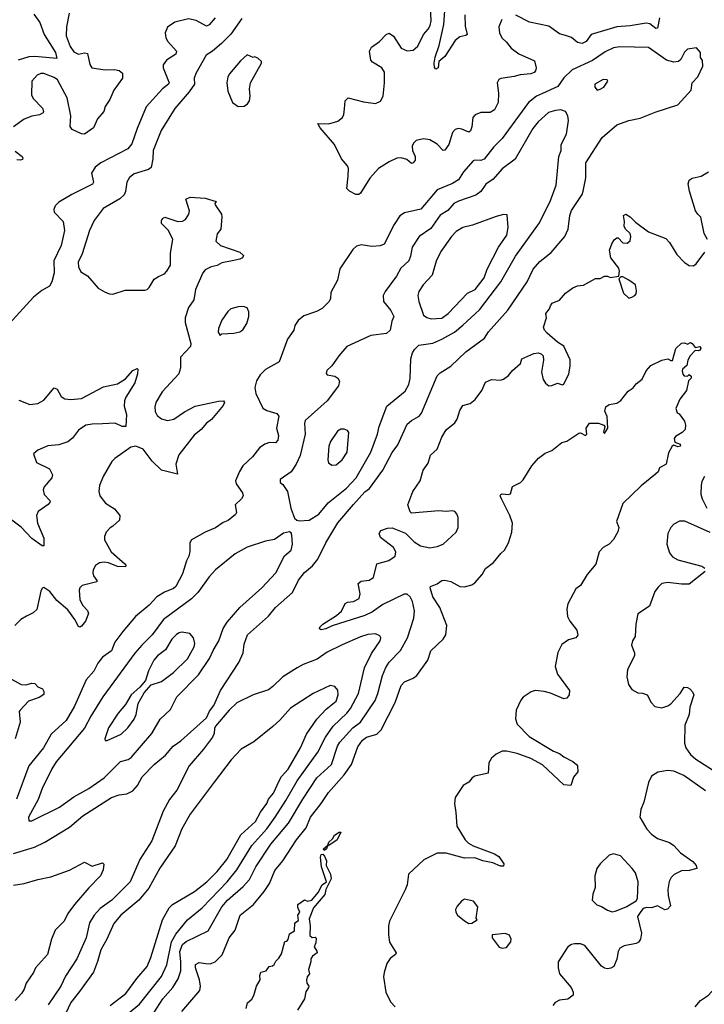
# Model space of a CAD drawing. Extents: x 1468344 to 1613994, y 525695 to 643861.
# Tile 249 of 256: x 1570265 to 1574806, y 573764 to 580293. Entities that reach past the tile are written whole.
import ezdxf

# ---------------------------------------------------------------- set-up
doc = ezdxf.new("R2010")
doc.units = 0

msp = doc.modelspace()

# ---------------------------------------------------------------- linework, layer by layer
at = {"layer": '0CON10XD'}
for points in [[(1573463.8, 580295), (1573444.2, 580245), (1573448, 580205), (1573462.3, 580172.3), (1573495, 580143.8), (1573526, 580105), (1573575, 580065.8), (1573680, 580020), (1573691.9, 579975), (1573685.6, 579955), (1573676.8, 579943.2), (1573656.7, 579933.3), (1573585, 579928), (1573545, 579915.4), (1573455.7, 579904.3), (1573442.7, 579897.3), (1573431.2, 579875), (1573440.6, 579805), (1573438.2, 579745), (1573415.2, 579694.8), (1573385, 579677.5), (1573325, 579677.8), (1573287, 579663), (1573272, 579645), (1573265, 579582.5), (1573255, 579556.7), (1573245, 579548), (1573198.1, 579568.1), (1573175, 579571.5), (1573154, 579565), (1573135.7, 579545), (1573111.4, 579465), (1573085, 579428.8), (1573075, 579426), (1573035, 579467.5), (1572986.4, 579496.4), (1572942.9, 579502.9), (1572895, 579491.9), (1572876.7, 579475), (1572868.8, 579455), (1572870.4, 579425), (1572888.5, 579385), (1572887.4, 579362.6), (1572875, 579343.8), (1572865, 579340), (1572833.3, 579365), (1572795, 579377.5), (1572767.5, 579375), (1572715, 579350.6), (1572645, 579306.9), (1572587.6, 579242.4), (1572525, 579143.8), (1572515, 579134), (1572495, 579134), (1572452.5, 579155), (1572434.3, 579174.3), (1572444.5, 579255), (1572445.4, 579305.4), (1572440, 579325), (1572399.5, 579369.5), (1572354, 579465), (1572259.2, 579575), (1572242.5, 579605), (1572315, 579603.1), (1572375, 579620.8), (1572406.2, 579645), (1572416, 579665), (1572418.8, 579701.2), (1572424, 579755), (1572445, 579774), (1572545, 579748), (1572625, 579736.7), (1572657.7, 579752.3), (1572676.2, 579785), (1572685.8, 579875), (1572684.4, 579945), (1572667.1, 579975), (1572605, 580011.4), (1572594.3, 580025), (1572585.6, 580085), (1572598.5, 580111.5), (1572652, 580148), (1572695, 580194.2), (1572715, 580202.9), (1572745, 580184.2), (1572795, 580103.5), (1572835, 580087.8), (1572875, 580091.4), (1572905, 580118), (1572943.1, 580195), (1572975, 580230.9), (1572986.9, 580255), (1572993.5, 580285), (1572987.5, 580425)], [(1573218.2, 580325), (1573219.8, 580249.8), (1573233.8, 580195), (1573225, 580188), (1573185, 580179.5), (1573154.5, 580155), (1573085, 580049.4), (1573045.8, 580015), (1573042, 579975), (1573025, 579966.2), (1573015.8, 579975.8), (1573013.8, 580005), (1573020.8, 580045), (1573048.7, 580121.3), (1573079.5, 580260.5), (1573085, 580352.5)], [(1571560.9, 580305), (1571521.3, 580258.7), (1571505, 580250.5), (1571435, 580288.5), (1571385, 580298.8), (1571295, 580277.5), (1571245, 580243.8), (1571230, 580205), (1571233.9, 580173.9), (1571248.8, 580148.8), (1571305.7, 580085), (1571300.8, 580065), (1571240, 580025), (1571217, 579993), (1571217.1, 579975), (1571256.7, 579875), (1571252.5, 579865), (1571211.9, 579835), (1571104, 579716), (1571045, 579571.2), (1571009.2, 579470.8), (1570982.9, 579437.1), (1570804, 579345), (1570765.4, 579314.6), (1570741.1, 579275), (1570754.2, 579215.8), (1570747.5, 579202.5), (1570611.2, 579135), (1570525, 579082.5), (1570501.3, 579058.7), (1570492.5, 579035), (1570495, 579017.5), (1570553.1, 578955), (1570561.8, 578895), (1570540, 578795), (1570491.5, 578695), (1570494.2, 578615), (1570477.5, 578555), (1570462.5, 578525), (1570412.9, 578497.1), (1570356, 578454), (1570195, 578275.5)], [(1570592.8, 580337.2), (1570575.4, 580245), (1570573.7, 580186.3), (1570599.2, 580115), (1570625, 580080.5), (1570655, 580063.8), (1570695, 580073.6), (1570715, 580070), (1570731.5, 579995), (1570744.7, 579974.7), (1570831.2, 579961.2), (1570895, 579962.5), (1570925.8, 579955.8), (1570947.7, 579937.7), (1570948, 579905), (1570888.9, 579825), (1570864.2, 579765), (1570833.2, 579716.8), (1570824.2, 579685), (1570782, 579635), (1570753.8, 579575), (1570695, 579534.2), (1570675, 579535.8), (1570614, 579564), (1570600, 579585), (1570605.6, 579655), (1570580, 579775), (1570516.9, 579895), (1570495, 579910.4), (1570425, 579936.4), (1570405, 579936.4), (1570380.8, 579925), (1570345.5, 579884.5), (1570343.3, 579795), (1570355, 579771.4), (1570416, 579706), (1570423.1, 579685), (1570420, 579675), (1570396.9, 579663.1), (1570345, 579654.5), (1570295, 579632.7), (1570225, 579581.9)], [(1571739.7, 580300.3), (1571665, 580196.5), (1571604.3, 580135.7), (1571545, 580084.5), (1571501.7, 580058.3), (1571432.7, 579937.3), (1571422.9, 579905), (1571424.2, 579865), (1571388.5, 579815), (1571294.8, 579705.2), (1571202.6, 579557.4), (1571150.3, 579425), (1571149.2, 579370.8), (1571137.7, 579312.3), (1571120.5, 579299.5), (1571025, 579270.4), (1570993.6, 579246.4), (1570975.4, 579215), (1570967.1, 579152.9), (1570958.3, 579131.7), (1570930, 579105), (1570819.2, 579040.8), (1570759.1, 578960.9), (1570728.5, 578895), (1570679.8, 578740.2), (1570653.1, 578685), (1570654.4, 578654.4), (1570671.7, 578621.7), (1570715.7, 578595.7), (1570785, 578513.8), (1570833, 578487), (1570860, 578475), (1570883.6, 578473.6), (1570965, 578499.2), (1571095, 578500), (1571110, 578505), (1571123.6, 578516.4), (1571158.3, 578571.7), (1571185, 578591.2), (1571225, 578608.8), (1571242, 578625), (1571265.8, 578665.8), (1571265.8, 578745), (1571280.8, 578835), (1571252.5, 578895), (1571205, 578942.5), (1571205, 578960), (1571212.5, 578975), (1571227, 578983), (1571315, 578954.4), (1571345, 578958.1), (1571365, 578969.2), (1571386.3, 579003.7), (1571391.4, 579025), (1571367, 579103), (1571395, 579116.2), (1571495, 579108.6), (1571567.5, 579087.5), (1571560, 579075), (1571562.5, 579065), (1571603.6, 579003.6), (1571606.7, 578985), (1571600, 578905), (1571575, 578872.5), (1571566, 578825), (1571596.2, 578795), (1571725, 578752), (1571749.3, 578729.3), (1571742.5, 578715), (1571725, 578706.2), (1571675, 578693.1), (1571605, 578680.8), (1571575, 578664.2), (1571535, 578654.2), (1571495, 578634), (1571479.2, 578615), (1571431.9, 578505), (1571420, 578435), (1571384.4, 578385), (1571362.2, 578315), (1571361.9, 578285), (1571400.4, 578145), (1571398.5, 578125), (1571332.5, 578055), (1571331.8, 577985), (1571320, 577945), (1571210, 577825), (1571167.5, 577755), (1571160.8, 577725), (1571164.3, 577694.3), (1571177.9, 577667.9), (1571206.6, 577646.6), (1571245, 577634.4), (1571288, 577645), (1571357.8, 577692.2), (1571429.8, 577730.2), (1571585, 577763.1), (1571617.5, 577765), (1571623.8, 577755), (1571614.3, 577735), (1571538.3, 577641.7), (1571505, 577617.5), (1571468.5, 577575), (1571422.5, 577537.5), (1571321.7, 577408.3), (1571301.8, 577345), (1571311.7, 577278.3), (1571205, 577305.5), (1571144.5, 577365), (1571085, 577444.4), (1571035.7, 577464.3), (1571002.6, 577457.4), (1570896.6, 577383.4), (1570876.6, 577363.4), (1570818.6, 577265), (1570795.7, 577205), (1570791.2, 577165), (1570797.5, 577135), (1570835, 577088), (1570895, 577049.2), (1570929.2, 577005), (1570928, 576975), (1570883.8, 576935), (1570865, 576923.8), (1570838.8, 576895), (1570827.5, 576865), (1570828.6, 576845), (1570872.2, 576765), (1570962, 576685), (1570968.8, 576675), (1570966.7, 576665), (1570915, 576666.7), (1570855, 576692.3), (1570826.6, 576696.6), (1570795, 576691.8), (1570767.1, 576672.9), (1570751.9, 576645), (1570750, 576625), (1570754.2, 576605), (1570776, 576575), (1570776.2, 576565), (1570678.8, 576541.2), (1570664.3, 576525.7), (1570659.7, 576510.3), (1570664.6, 576445), (1570685, 576407.5), (1570715.4, 576375.4), (1570721.4, 576355), (1570700.8, 576305), (1570675, 576271.2), (1570665, 576263.8), (1570655, 576270), (1570631.9, 576315), (1570585, 576380.6), (1570512.4, 576442.4), (1570465, 576502), (1570425, 576527.5), (1570415, 576522.5), (1570406.1, 576503.9), (1570378.7, 576381.3), (1570355, 576359.2), (1570311.3, 576338.7), (1570273.6, 576316.4), (1570232.5, 576275)], [(1570359.4, 580329.4), (1570400, 580275), (1570428.7, 580195), (1570503.9, 580075), (1570511.2, 580035), (1570365, 580050), (1570325, 580047.9), (1570255, 580023.8)], [(1574508.6, 580305), (1574495, 580238), (1574485, 580235.7), (1574445.9, 580265.9), (1574421.2, 580271.2), (1574315, 580251.6), (1574225, 580246.1), (1574055, 580196.1), (1574021.7, 580148.3), (1573995, 580135.4), (1573965, 580141.8), (1573924.5, 580174.5), (1573885, 580188.1), (1573845, 580199.4), (1573775, 580250.5), (1573647.6, 580277.6), (1573556.4, 580323.6)], [(1570225, 574764.6), (1570363.5, 574806.5), (1570431.5, 574838.5), (1570595, 574938.2), (1570685, 575013.5), (1570875, 575134.4), (1570925, 575152.9), (1570975, 575160), (1571015, 575178.6), (1571047.1, 575215), (1571078.1, 575271.9), (1571157.5, 575355), (1571233, 575417), (1571284, 575475), (1571335, 575510.8), (1571505, 575662.5), (1571525, 575706.7), (1571552, 575745), (1571598, 575845), (1571718.8, 576031.2), (1571746.7, 576095), (1571755, 576152.5), (1571775.8, 576215), (1571915, 576338.1), (1571963.1, 576395), (1572075, 576494.3), (1572115, 576576.9), (1572155, 576626.9), (1572207.6, 576672.4), (1572243.1, 576715), (1572295, 576823.8), (1572375, 576956.9), (1572478.3, 577078.3), (1572555, 577161.5), (1572585, 577183.3), (1572675, 577305.6), (1572736.4, 577423.6), (1572772.9, 577475), (1572835, 577610), (1572864, 577636), (1572914.3, 577665), (1572929.5, 577685), (1573035, 577932.5), (1573055, 577951.9), (1573125, 577995.6), (1573225, 578090), (1573348, 578182), (1573375, 578224.3), (1573502.5, 578367.5), (1573632.1, 578555), (1573671.1, 578638.9), (1573715, 578689.1), (1573791.4, 578748.6), (1573880.6, 578855), (1573902.2, 578905), (1573914.5, 578995), (1573925, 579028.8), (1573995.6, 579135), (1574003.1, 579155), (1574021.5, 579245), (1574019.4, 579345), (1574128.3, 579511.7), (1574225, 579595.8), (1574305, 579625.8), (1574380.5, 579639.5), (1574479.3, 579679.3), (1574630.7, 579729.3), (1574720, 579825), (1574726.1, 579873.9), (1574763.3, 579915), (1574795.7, 579985), (1574793.3, 580023.3), (1574782, 580042), (1574780, 580075), (1574755, 580106.7), (1574695, 580098.8), (1574675, 580078.8), (1574651.2, 580028.8), (1574635, 580016.2), (1574605, 580012), (1574555.8, 580025.8), (1574435, 580108.5), (1574245, 580113.9), (1574205, 580106.9), (1574149.4, 580080.6), (1574065, 580022.3), (1573929.2, 579960.8), (1573875, 579907.5), (1573835, 579850), (1573733.6, 579803.6), (1573693, 579787), (1573640.9, 579745), (1573465.5, 579505), (1573409.2, 579450.8), (1573345, 579368.9), (1573325, 579358.9), (1573285, 579361.5), (1573273.4, 579356.6), (1573207.9, 579285), (1573175, 579230.9), (1573135, 579207.1), (1573035, 579165.5), (1572925, 579037.3), (1572817.6, 579012.4), (1572786.8, 578993.2), (1572749.4, 578935), (1572682, 578805), (1572656.4, 578793.6), (1572600.7, 578789.3), (1572529.5, 578799.5), (1572499.2, 578790.8), (1572475, 578768.8), (1572389.7, 578640.3), (1572372.9, 578565), (1572328, 578485), (1572325.8, 578444.2), (1572318.8, 578425), (1572271.2, 578378.8), (1572235, 578359.2), (1572150.5, 578329.5), (1572112.3, 578297.7), (1572090, 578265), (1572083.8, 578235), (1572041.2, 578175), (1571986.2, 578025), (1571895, 577972.9), (1571860.8, 577939.2), (1571835, 577898), (1571825.5, 577855), (1571830.6, 577815), (1571877.7, 577717.7), (1571905, 577700.8), (1571971.4, 577681.4), (1571983.8, 577665), (1571968.9, 577585), (1571981.9, 577535), (1571978.1, 577505), (1571962.7, 577487.3), (1571921.5, 577488.5), (1571890.7, 577479.3), (1571856.2, 577455), (1571810, 577395), (1571746, 577335), (1571723.2, 577296.8), (1571697.5, 577235), (1571700.8, 577215), (1571743.3, 577155), (1571746.9, 577135), (1571736, 577115), (1571694.5, 577075.5), (1571702.9, 577025), (1571697.4, 577012.6), (1571647.3, 576972.7), (1571615, 576958.6), (1571565, 576922.5), (1571495, 576894.2), (1571405.8, 576844.2), (1571394, 576825), (1571394.1, 576765.9), (1571387.5, 576735), (1571372, 576705), (1571345, 576618.8), (1571300, 576535), (1571285, 576521.5), (1571225, 576496.7), (1571174.7, 576465.3), (1571125, 576411.1), (1571033.1, 576335), (1570950.5, 576235), (1570897.3, 576165), (1570875, 576108.6), (1570813.7, 576066.4), (1570783.5, 576025), (1570757.4, 575972.6), (1570707.1, 575915), (1570629.5, 575740.5), (1570574.1, 575645.9), (1570474.4, 575555), (1570423.6, 575465), (1570326.9, 575345), (1570243.9, 575125)], [(1571715, 579716.7), (1571755, 579720), (1571775.7, 579734.3), (1571788.8, 579755), (1571793.8, 579785), (1571788.8, 579835), (1571796.7, 579875), (1571870, 580005), (1571870, 580015), (1571845, 580037.5), (1571825, 580047.5), (1571813, 580043), (1571775, 580060), (1571730.5, 580019.5), (1571656.2, 579935), (1571646.2, 579915), (1571640, 579875), (1571645, 579820), (1571676.7, 579745), (1571715, 579716.7)], [(1574095, 579826.7), (1574115, 579833.3), (1574140, 579845), (1574166.7, 579885), (1574162.5, 579895), (1574135, 579895.7), (1574080, 579865), (1574080, 579845), (1574095, 579826.7)], [(1572120.5, 576970.5), (1572185, 576974.5), (1572248.5, 577015), (1572311, 577089), (1572432.9, 577187.1), (1572497.6, 577255), (1572593.9, 577425), (1572638.8, 577545), (1572648.8, 577595), (1572700.6, 577729.4), (1572821.3, 577828.7), (1572846.7, 577875), (1572856.3, 577913.7), (1572860, 578045), (1572870.5, 578085), (1572883.1, 578106.9), (1572913.3, 578135), (1573005, 578148.8), (1573065, 578173.9), (1573149.9, 578220.1), (1573205, 578266.7), (1573315, 578368.5), (1573456.2, 578553.8), (1573555, 578724.4), (1573712.9, 578945), (1573785.4, 579095), (1573823.8, 579196.2), (1573841.4, 579385), (1573857.1, 579425), (1573855.7, 579465), (1573891.1, 579535), (1573905.4, 579625), (1573900.9, 579655), (1573884.5, 579684.5), (1573855, 579694.4), (1573818.7, 579691.3), (1573772, 579678), (1573703.9, 579616.1), (1573668.5, 579571.5), (1573551.6, 579368.4), (1573465, 579303.1), (1573405.3, 579234.7), (1573357.8, 579202.2), (1573325, 579152.9), (1573291.1, 579128.9), (1573175, 579089.7), (1573145, 579074.2), (1573105, 579027.1), (1573053.3, 578996.7), (1572992.3, 578907.7), (1572915, 578854.4), (1572867.5, 578785), (1572858.2, 578725), (1572845.7, 578694.3), (1572793.2, 578645), (1572765, 578591.4), (1572689.4, 578490.6), (1572677.1, 578465), (1572678.6, 578425), (1572727.8, 578365), (1572747.1, 578325), (1572734.2, 578295), (1572722, 578235), (1572697.6, 578212.4), (1572595, 578199.2), (1572435, 578126), (1572382, 578065), (1572335, 577996.7), (1572302.7, 577967.3), (1572297, 577947), (1572305, 577937.5), (1572355, 577928.8), (1572375.8, 577915.8), (1572386, 577895), (1572380.8, 577865), (1572305.4, 577764.6), (1572159.2, 577635), (1572154.4, 577615), (1572158.8, 577545), (1572126.7, 577403.3), (1572099.4, 577345), (1572066, 577295), (1571993.3, 577245), (1571993.3, 577225), (1572010.5, 577210.5), (1572040.8, 577165), (1572063.1, 577055), (1572087.7, 576987.7), (1572103.9, 576973.9), (1572120.5, 576970.5)], [(1570235, 579421.1), (1570281.2, 579385), (1570286.7, 579375), (1570283.6, 579366.4), (1570268.6, 579361.4), (1570245.7, 579364.3)], [(1574826.9, 578835), (1574805.8, 578875), (1574783.2, 578983.2), (1574763.6, 579003.6), (1574747.5, 579025), (1574707.5, 579155), (1574700, 579205), (1574705, 579230), (1574725, 579241.2), (1574785, 579256.2), (1574835, 579283.3)], [(1572883.2, 576373.2), (1572870, 576435), (1572855.4, 576465.4), (1572835, 576482.9), (1572815, 576484.4), (1572675, 576415.3), (1572605, 576367.1), (1572555, 576341.4), (1572336.9, 576273.1), (1572295, 576252.9), (1572265, 576246.7), (1572253, 576253), (1572256.7, 576265), (1572276.2, 576285), (1572367.6, 576342.4), (1572400, 576370), (1572425, 576421.2), (1572440.3, 576429.7), (1572480, 576435), (1572517.5, 576455), (1572524.2, 576485), (1572510, 576555), (1572529.3, 576570.7), (1572584.3, 576575.7), (1572611.2, 576595), (1572634.4, 576685.6), (1572713.2, 576706.8), (1572755.5, 576734.5), (1572759.5, 576765), (1572745, 576792.9), (1572658.7, 576858.7), (1572650, 576885), (1572661.2, 576905), (1572705, 576922), (1572735, 576923.8), (1572825, 576889.2), (1572881.7, 576831.7), (1572924, 576805), (1572985, 576791.9), (1573035, 576799.4), (1573075, 576815.7), (1573161.2, 576895), (1573174, 576925), (1573172.7, 576992.7), (1573165.5, 577015.5), (1573150.9, 577030.9), (1573135, 577037.1), (1573095, 577031.4), (1573045, 577036.9), (1572865, 577021.2), (1572855, 577030), (1572840, 577075), (1572872, 577165), (1572921.2, 577235), (1572942.5, 577305), (1572975, 577352.5), (1572991.2, 577405), (1573034.2, 577445.8), (1573064.4, 577525.6), (1573095, 577573.3), (1573150.5, 577619.5), (1573166, 577645), (1573185, 577702.5), (1573205, 577733.8), (1573252.4, 577747.6), (1573285.4, 577774.6), (1573330.8, 577835), (1573355, 577888.8), (1573395, 577908), (1573455, 577902.2), (1573475, 577908.6), (1573507.3, 577932.7), (1573535, 577967.1), (1573586.4, 578013.6), (1573596.7, 578045), (1573675, 578078.8), (1573705, 578083.3), (1573725, 578077.5), (1573736.7, 578065), (1573739.2, 578035), (1573725.8, 577955), (1573737.1, 577907.1), (1573752.3, 577882.3), (1573776, 577866), (1573795, 577867.5), (1573833.3, 577883.3), (1573865, 577872.5), (1573875, 577876.7), (1573908.6, 577945), (1573917.5, 577995), (1573917.3, 578037.3), (1573875, 578128.8), (1573832.5, 578155), (1573765, 578213.8), (1573746.2, 578235), (1573738.8, 578255), (1573758.8, 578315), (1573756, 578345), (1573780, 578375), (1573785, 578396.7), (1573797.7, 578412.3), (1573845, 578433.8), (1573885, 578478.8), (1573933.3, 578515), (1573965, 578528.8), (1574005, 578533.8), (1574085, 578577.5), (1574115, 578577.5), (1574145, 578592.5), (1574165, 578592.5), (1574185, 578582.5), (1574238.3, 578591.7), (1574243.3, 578625), (1574238.8, 578645), (1574186.7, 578715), (1574177.5, 578765), (1574193, 578807), (1574207.7, 578832.3), (1574225, 578847.5), (1574235, 578847.5), (1574265, 578814.2), (1574295, 578810.8), (1574314.2, 578825.8), (1574319.2, 578855), (1574314, 578875), (1574283.8, 578905), (1574273.8, 578925), (1574276.2, 578955), (1574270, 578995), (1574285, 579002.5), (1574315, 578986.7), (1574349.7, 578949.7), (1574435, 578886.7), (1574551.7, 578841.7), (1574576.2, 578815), (1574623.8, 578735), (1574675, 578683.8), (1574705, 578663.8), (1574735, 578660), (1574753.3, 578675), (1574808.8, 578751.2)], [(1572995, 578308.5), (1573065, 578312.9), (1573107.5, 578345), (1573235, 578479.5), (1573286.2, 578505), (1573345, 578581.1), (1573365, 578638.8), (1573441.1, 578785), (1573495.5, 578865), (1573505.5, 578915.5), (1573498.8, 578998.8), (1573475, 579000.8), (1573425, 578988.6), (1573269.5, 578930.5), (1573203.9, 578916.1), (1573160.6, 578889.4), (1573128.6, 578855), (1573058.5, 578755), (1573028.6, 578691.4), (1573001.7, 578598.3), (1572940.6, 578535), (1572911.7, 578491.7), (1572905.6, 578465), (1572913.5, 578425), (1572944.6, 578334.6), (1572965, 578318.6), (1572995, 578308.5)], [(1574305, 578447.5), (1574325, 578453.3), (1574345, 578463.3), (1574353.8, 578475), (1574357.5, 578495), (1574349.2, 578535), (1574305, 578566.2), (1574265, 578587.5), (1574251.7, 578588.3), (1574240, 578575), (1574269.3, 578479.3), (1574305, 578447.5)], [(1571595, 578200), (1571605, 578210), (1571686.1, 578213.9), (1571725.9, 578224.1), (1571745, 578237.5), (1571771.7, 578278.3), (1571786.2, 578325), (1571786.1, 578356.1), (1571775, 578382.5), (1571750.7, 578390.7), (1571715, 578389.2), (1571665, 578375.6), (1571645, 578357.5), (1571605, 578300), (1571584.2, 578245), (1571581.7, 578221.7), (1571595, 578200)], [(1571340.6, 573715), (1571460, 573855), (1571463.6, 573885), (1571458.4, 573925), (1571431.5, 574005), (1571431.8, 574028.2), (1571455, 574041.5), (1571500, 574035), (1571528, 574032), (1571561.2, 574045), (1571607.7, 574092.3), (1571655.3, 574204.7), (1571695.6, 574255), (1571727.5, 574355), (1571817.1, 574425), (1571887.7, 574512.3), (1571921.2, 574565), (1571958.5, 574651.5), (1572010, 574715), (1572100.4, 574855), (1572166, 574935), (1572194.8, 575005.2), (1572265, 575094.5), (1572312.6, 575167.4), (1572418, 575285), (1572466.1, 575355), (1572509.2, 575470.9), (1572538.8, 575515), (1572565, 575534.6), (1572635, 575554.6), (1572662.1, 575585), (1572756, 575765), (1572795, 575878), (1572818.3, 575901.7), (1572875, 575926.7), (1572898.5, 575945), (1572972.2, 576045), (1572991.8, 576108.2), (1573074.4, 576185.6), (1573092.5, 576215), (1573098.1, 576275), (1573051.5, 576395), (1573005, 576466.2), (1572988, 576525), (1572990, 576535), (1573035, 576551.2), (1573065, 576574.4), (1573085, 576576.5), (1573125, 576566.9), (1573185, 576534.3), (1573215, 576532.5), (1573265, 576546), (1573285, 576558), (1573332.5, 576615), (1573355, 576653.8), (1573406.9, 576693.1), (1573456.3, 576753.7), (1573481.4, 576775), (1573507.5, 576825), (1573530, 576895), (1573534.2, 576955), (1573515.6, 577005.6), (1573460, 577115), (1573453.3, 577135), (1573457.5, 577145), (1573465, 577150), (1573505, 577144), (1573520, 577150), (1573535, 577197.5), (1573586.1, 577223.9), (1573605, 577242.5), (1573661.2, 577335), (1573706.7, 577385), (1573751.2, 577418.8), (1573795, 577436.7), (1573861.7, 577488.3), (1573895, 577498.8), (1573975, 577551.2), (1573985, 577553.3), (1574017.5, 577535), (1574027.5, 577545), (1574022.5, 577585), (1574045, 577616.7), (1574105, 577617.5), (1574140, 577605), (1574146.7, 577595), (1574137, 577557), (1574145, 577550), (1574167.1, 577585), (1574161.2, 577661.2), (1574146.1, 577696.1), (1574153.5, 577726.5), (1574175, 577742), (1574225, 577750), (1574253, 577767), (1574300.7, 577829.3), (1574335, 577852.5), (1574355, 577877.5), (1574395, 577910), (1574420, 577965), (1574450.7, 577999.3), (1574523.6, 578036.4), (1574565, 578043.3), (1574585, 578032.5), (1574596, 578034), (1574617.3, 578112.7), (1574655, 578148), (1574675, 578150), (1574695, 578142.5), (1574715, 578152.5), (1574726.4, 578146.4), (1574745, 578120), (1574777.5, 578125), (1574783.3, 578115), (1574778.3, 578101.7), (1574765, 578096.2), (1574745, 578100), (1574713.3, 578065), (1574697.5, 578035), (1574690.7, 577999.3), (1574662.5, 577975), (1574660, 577965), (1574663, 577943), (1574671.7, 577931.7), (1574695, 577930), (1574705, 577940), (1574718.3, 577928.3), (1574720, 577915), (1574701.7, 577898.3), (1574687.5, 577835), (1574643.9, 577776.1), (1574616.7, 577715), (1574627, 577687), (1574639.3, 577679.3), (1574675, 577630), (1574682.5, 577605), (1574680, 577575), (1574660, 577555), (1574615, 577530), (1574606.7, 577515), (1574611.2, 577491.2), (1574645, 577477.5), (1574647.5, 577465), (1574631.7, 577461.7), (1574605, 577472.5), (1574593.3, 577465), (1574568.3, 577421.7), (1574553.6, 577346.4), (1574508.3, 577321.7), (1574501.2, 577295), (1574481.7, 577278.3), (1574387.5, 577202.5), (1574266.2, 577085), (1574223.8, 576965), (1574238.8, 576925), (1574233.6, 576896.4), (1574203.9, 576846.1), (1574174.1, 576815.9), (1574135, 576793.3), (1574108.8, 576765), (1574087, 576683), (1574028.8, 576615), (1573985, 576540), (1573955, 576520), (1573900.5, 576419.5), (1573893.8, 576385), (1573898.8, 576335), (1573913.3, 576305), (1573960, 576245), (1573968.3, 576211.7), (1573953.3, 576195), (1573905, 576180), (1573861.2, 576148.8), (1573834.2, 576095.8), (1573818, 576005), (1573832.4, 575952.4), (1573912, 575845), (1573909.2, 575815), (1573895.4, 575794.6), (1573875, 575789.1), (1573786.9, 575826.9), (1573745, 575838.1), (1573685, 575844.2), (1573657.5, 575835), (1573605, 575801.2), (1573590.3, 575779.7), (1573559.2, 575715), (1573553.2, 575656.8), (1573565, 575622.5), (1573645, 575538.9), (1573805, 575443.3), (1573845, 575426.5), (1573873.8, 575403.8), (1573933.3, 575375), (1573958.8, 575355), (1573966.2, 575345), (1573967.5, 575305), (1573939.3, 575270.7), (1573920, 575215), (1573875, 575218.8), (1573732.9, 575352.9), (1573655, 575394.6), (1573565, 575427.2), (1573495, 575441.5), (1573465, 575441.5), (1573425, 575422.1), (1573394.7, 575395.3), (1573377.5, 575365), (1573372.5, 575297.5), (1573285, 575276.2), (1573266.7, 575265), (1573244.1, 575235.9), (1573205.8, 575214.2), (1573153.8, 575135), (1573148.8, 575095), (1573159.2, 575035), (1573164.2, 574945), (1573221.1, 574855), (1573242.6, 574832.6), (1573273.6, 574813.6), (1573415, 574762), (1573442.5, 574745), (1573477.5, 574695), (1573475, 574680), (1573455, 574680), (1573402.5, 574702.5), (1573337.5, 574715), (1573285, 574734), (1573215, 574732.3), (1573095, 574765.4), (1573035, 574766.5), (1572945, 574722), (1572844.1, 574625.9), (1572835.6, 574555), (1572823, 574523), (1572718, 574315), (1572712, 574285), (1572710.8, 574225), (1572717.5, 574175), (1572762, 574105), (1572758.8, 574095), (1572722.2, 574067.8), (1572701.4, 574035), (1572681.9, 573975), (1572679.4, 573945), (1572694.5, 573845), (1572725, 573781.2), (1572755, 573747.5)], [(1570259.3, 577769.3), (1570332.3, 577742.3), (1570385, 577748.2), (1570425, 577769.2), (1570495, 577852.5), (1570515, 577844), (1570540.8, 577795), (1570565, 577779.4), (1570604.5, 577774.5), (1570675, 577781.8), (1570822.3, 577857.7), (1570915, 577878.8), (1570967.4, 577912.6), (1571015, 577967.1), (1571045, 577980), (1571050, 577975), (1571047.5, 577945), (1571028.6, 577885), (1570969.3, 577790.7), (1570959.6, 577765), (1570959.3, 577729.3), (1570973.3, 577675), (1570968.8, 577595), (1570945, 577594.6), (1570898.1, 577618.1), (1570815, 577613.1), (1570745, 577611.4), (1570705, 577603.4), (1570655, 577571.5), (1570615, 577518.1), (1570585, 577494.4), (1570525, 577473.3), (1570452.8, 577467.2), (1570385, 577437.5), (1570356.7, 577415), (1570377, 577357), (1570463.3, 577315), (1570483.8, 577275), (1570478.8, 577255), (1570427.5, 577195), (1570420, 577175), (1570426.9, 577145), (1570466, 577105), (1570466.7, 577095), (1570455, 577078.8), (1570387.9, 577032.1), (1570376.9, 577005), (1570383.5, 576955), (1570425.6, 576854.4), (1570426.4, 576803.6), (1570415, 576803.8), (1570345, 576852.7), (1570275, 576927.5), (1570195, 576988.1)], [(1572335, 577338.8), (1572365, 577342), (1572405, 577374.2), (1572437.5, 577425), (1572449.2, 577555), (1572439.7, 577569.7), (1572417.9, 577577.9), (1572395, 577578.2), (1572372.7, 577565), (1572327.8, 577495), (1572315.7, 577465), (1572310, 577375), (1572314.1, 577354.1), (1572335, 577338.8)], [(1574808.1, 577265), (1574789.8, 577230.2), (1574784.5, 577205.5), (1574782.7, 577147.3), (1574791.8, 577115), (1574824, 577054)], [(1574845, 576891.9), (1574677.5, 576967.5), (1574641.5, 576968.5), (1574603.2, 576946.8), (1574585, 576926.7), (1574565, 576886.7), (1574558.2, 576815), (1574575, 576758), (1574595, 576731.1), (1574630.5, 576710.5), (1574789.7, 576669.7), (1574808.8, 576655)], [(1570325, 574980), (1570345, 574981.4), (1570529.9, 575070.1), (1570625, 575140), (1570724.8, 575195.2), (1570825.2, 575264.8), (1570935, 575373.5), (1570985, 575386.4), (1571005, 575400.4), (1571141, 575559), (1571197.7, 575655), (1571265, 575718.1), (1571307.7, 575802.3), (1571451, 575949), (1571523.4, 576056.6), (1571549.2, 576110.8), (1571585.4, 576175), (1571615.4, 576255), (1571641.2, 576298.8), (1571726.5, 576395), (1571870.5, 576525), (1571965, 576626), (1572022, 576738), (1572065.6, 576775), (1572074.3, 576815), (1572070, 576875), (1572065, 576890), (1572055, 576897.5), (1572015, 576888.8), (1571955, 576846), (1571895, 576834.4), (1571775, 576795.4), (1571695, 576752.1), (1571565, 576644.4), (1571522, 576598), (1571446.2, 576495), (1571405, 576452.3), (1571218.2, 576315), (1571145, 576214.6), (1571074.4, 576145.6), (1571028.7, 576091.3), (1570817.3, 575802.7), (1570737.4, 575675), (1570695, 575594.5), (1570507.9, 575372.1), (1570477.7, 575325), (1570415.2, 575194.8), (1570388.4, 575121.6), (1570323.1, 575005), (1570325, 574980)], [(1574811.2, 576635), (1574705, 576550.8), (1574655, 576550), (1574565, 576561.2), (1574525, 576553.5), (1574499.2, 576530.8), (1574478.8, 576501.2), (1574442.5, 576405), (1574366, 576354), (1574351.4, 576285), (1574348.1, 576201.9), (1574330.8, 576175), (1574323.6, 576146.4), (1574344.3, 576095), (1574342.9, 576075), (1574295.8, 575985), (1574292.9, 575935), (1574304.2, 575885), (1574325, 575851.2), (1574365, 575829.2), (1574397.3, 575827.3), (1574426.7, 575815), (1574454.2, 575764.2), (1574477.7, 575737.7), (1574525, 575730), (1574565, 575742), (1574585, 575756.2), (1574646.2, 575825), (1574672.9, 575867.1), (1574694.3, 575865.7), (1574710.6, 575855), (1574728.1, 575835), (1574735.7, 575815), (1574709.4, 575735), (1574705.5, 575685), (1574676.9, 575615), (1574675.6, 575495), (1574683.1, 575465), (1574715, 575421.4), (1574750.2, 575390.2), (1574885, 575304.2)], [(1571155, 573707.3), (1571215, 573800), (1571280.4, 573875), (1571317.2, 573932.8), (1571334.3, 573985.7), (1571334.8, 574045.2), (1571326.5, 574115), (1571345, 574159.3), (1571369.2, 574180.8), (1571515, 574251.5), (1571605, 574410.9), (1571643.2, 574455), (1571748.2, 574545), (1571788.9, 574591.1), (1571831.3, 574675), (1571931.8, 574825), (1572048.4, 574965), (1572142.5, 575125), (1572236.7, 575265), (1572333.1, 575355), (1572372.4, 575475), (1572387.7, 575502.3), (1572475, 575596.7), (1572526.2, 575635), (1572622.4, 575777.6), (1572641.3, 575825), (1572670.9, 575945), (1572693.6, 575996.4), (1572716.9, 576033.1), (1572790.1, 576109.9), (1572837.1, 576195), (1572879.2, 576325), (1572883.2, 576373.2)], [(1570845, 575513.3), (1570938.8, 575555), (1570983.6, 575596.4), (1571024.3, 575655), (1571037.1, 575685), (1571050.5, 575759.5), (1571091.2, 575828.8), (1571137.7, 575882.3), (1571205.8, 575905), (1571285, 575963.3), (1571378.2, 576055), (1571423.6, 576135), (1571426.4, 576156.4), (1571419.2, 576195), (1571392.9, 576222.9), (1571341.7, 576231.7), (1571322.2, 576227.8), (1571305, 576215.8), (1571275.4, 576184.6), (1571233.1, 576115), (1571180, 576075), (1571154.4, 576045), (1571119.4, 575975), (1571098.8, 575911.2), (1571062.9, 575867.1), (1571005, 575816.2), (1570967.8, 575752.2), (1570919.2, 575695), (1570855, 575596.7), (1570830, 575525), (1570833.3, 575513.3), (1570845, 575513.3)], [(1570925.8, 573655), (1571060.7, 573765), (1571205, 573948.2), (1571240.8, 574025), (1571271.6, 574178.4), (1571300.4, 574229.6), (1571379.1, 574325), (1571475, 574404.6), (1571640.8, 574575), (1571704.7, 574655), (1571806, 574816), (1571903.6, 574926.4), (1571960.3, 575005), (1572031.4, 575115), (1572104.7, 575245), (1572243.2, 575436.8), (1572294.7, 575535), (1572345, 575608.2), (1572435, 575693.4), (1572459.5, 575725), (1572511.6, 575825), (1572552.5, 575995), (1572599.6, 576090.4), (1572655.6, 576175), (1572660.8, 576195), (1572655, 576206.2), (1572625, 576221.4), (1572575, 576215.4), (1572525, 576200.5), (1572405, 576147.3), (1572305, 576099.4), (1572238.3, 576051.7), (1572145, 576017.3), (1572105, 575995.5), (1572010, 575935), (1571945, 575870.6), (1571915, 575850), (1571815, 575817.1), (1571705, 575762), (1571653.8, 575715), (1571565, 575607.5), (1571557, 575593), (1571555, 575560), (1571543.3, 575535), (1571484.2, 575455), (1571389.2, 575345), (1571306.9, 575183.1), (1571259.1, 575120.9), (1571217.1, 575045), (1571141.7, 574848.3), (1571061.5, 574725), (1570997.1, 574575), (1570877.3, 574455), (1570800.1, 574399.9), (1570758.5, 574355), (1570728.5, 574305), (1570706.9, 574205), (1570645, 574065.8), (1570569.9, 573950.1), (1570539.1, 573885), (1570455, 573759.5)], [(1570190.5, 575930.5), (1570275, 575885.5), (1570305, 575881.9), (1570345, 575893.3), (1570365, 575890.8), (1570385, 575870), (1570416.2, 575855), (1570425, 575837.5), (1570425, 575817.5), (1570395, 575798.9), (1570324, 575775), (1570267.5, 575715), (1570262.5, 575705), (1570267.5, 575635), (1570235.5, 575524.5)], [(1570865, 573755.6), (1570968.9, 573835), (1571043.3, 573935), (1571110, 574015), (1571134.7, 574075), (1571212, 574325), (1571257.3, 574402.7), (1571278.6, 574425), (1571425, 574511.8), (1571506.8, 574575), (1571576.1, 574645), (1571640.3, 574725), (1571732.8, 574887.2), (1571830, 574975), (1571862.2, 575037.8), (1571903.6, 575095), (1571915.8, 575124.2), (1571949.1, 575165), (1571986.4, 575245), (1572001.9, 575275), (1572045, 575322.9), (1572127.7, 575465), (1572167.5, 575555), (1572235.4, 575654.6), (1572299.2, 575720.8), (1572364.2, 575775), (1572376.7, 575815), (1572375, 575847.5), (1572355, 575871.2), (1572325, 575878.6), (1572211.2, 575825), (1572061.7, 575728.3), (1571991.4, 575648.6), (1571945, 575606.9), (1571819.2, 575505), (1571734.4, 575455), (1571668.9, 575385), (1571555, 575235.8), (1571395.3, 575024.7), (1571341.7, 574928.3), (1571296.3, 574813.7), (1571195, 574666.9), (1571122.5, 574535), (1571055.5, 574455), (1570935.4, 574355), (1570890.1, 574299.9), (1570843.1, 574195), (1570803.3, 574125), (1570782.4, 574047.6), (1570753.9, 573976.1), (1570661.9, 573848.1), (1570604.6, 573775), (1570569.1, 573700.9)], [(1574815, 575179.5), (1574671.3, 575281.3), (1574605, 575309.5), (1574564.7, 575315.3), (1574497.7, 575302.3), (1574455, 575275.6), (1574435.6, 575235), (1574404.3, 575105), (1574385.7, 575055), (1574377.5, 575005), (1574425.8, 574925), (1574455, 574892), (1574495, 574863.8), (1574575, 574836.2), (1574605, 574816.7), (1574648.3, 574768.3), (1574729.7, 574709.7), (1574753.3, 574685), (1574756.2, 574665), (1574705, 574651.2), (1574655, 574649.4), (1574606.2, 574625), (1574585.8, 574605), (1574572.1, 574577.9), (1574564.1, 574524.1), (1574565.8, 574485), (1574583, 574417), (1574562.5, 574395), (1574545, 574390), (1574495, 574416.7), (1574455, 574403.3), (1574423.3, 574406.7), (1574401.7, 574398.3), (1574385, 574380), (1574362.5, 574345), (1574388.8, 574235), (1574383.9, 574196.1), (1574370, 574175), (1574353.3, 574166.7), (1574275, 574152), (1574246.2, 574135), (1574233.8, 574115), (1574226.1, 574063.9), (1574206.1, 574013.9), (1574187, 574003), (1574165, 574000), (1574145, 574003.3), (1574125, 574017.5), (1574014.4, 574154.4), (1573985, 574164.3), (1573944.4, 574165.6), (1573925, 574160.8), (1573901.2, 574145), (1573836.7, 574045), (1573836.2, 574005), (1573846.2, 573965), (1573923.3, 573875), (1573936.7, 573845), (1573936.7, 573825), (1573901.7, 573798.3), (1573845, 573791.2), (1573816.7, 573775), (1573801.2, 573755)], [(1572285, 574783.8), (1572281.2, 574795), (1572310, 574820), (1572315, 574840), (1572339.7, 574860.3), (1572353.8, 574886.2), (1572385, 574905.8), (1572395.8, 574905.8), (1572370, 574855), (1572315, 574817.5), (1572310, 574820), (1572300, 574795), (1572285, 574783.8)], [(1571766.7, 573735), (1571776.4, 573773.6), (1571805, 573797.5), (1571817.7, 573822.3), (1571836.1, 573883.9), (1571860, 573925), (1571858, 573955), (1571863.9, 573976.1), (1571900, 573985), (1571920, 574015), (1571941.7, 574018.3), (1571953, 574027), (1571965, 574050), (1571985, 574070), (1572001.7, 574098.3), (1572025, 574180), (1572038.3, 574181.7), (1572047, 574193), (1572055, 574230), (1572088.3, 574251.7), (1572090, 574305), (1572115, 574320), (1572110, 574355), (1572122.5, 574375), (1572110, 574405), (1572110, 574425), (1572155, 574457.5), (1572175, 574447.5), (1572202.5, 574455), (1572245.8, 574505), (1572270.8, 574555), (1572300, 574575), (1572268, 574675), (1572260.5, 574739.5), (1572265, 574756.2), (1572275, 574760), (1572286.4, 574746.4), (1572300, 574715), (1572298.8, 574685), (1572327.3, 574627.3), (1572332, 574595), (1572296.2, 574525), (1572288.9, 574491.1), (1572215, 574403.8), (1572185, 574330), (1572192.5, 574285), (1572190.7, 574220.7), (1572205, 574207.5), (1572225, 574210), (1572231.7, 574201.7), (1572229.3, 574170.7), (1572217.5, 574145), (1572236.7, 574116.7), (1572237.5, 574105), (1572207, 574083), (1572197.5, 574065), (1572197.5, 574045), (1572180, 573995), (1572187.5, 573965), (1572172.5, 573945), (1572167.5, 573925), (1572170, 573905), (1572182.5, 573885), (1572180, 573875), (1572163, 573847), (1572155, 573800), (1572108, 573725)], [(1574195, 574377.5), (1574215, 574382.5), (1574288.8, 574411.2), (1574355, 574450), (1574362.5, 574465), (1574368, 574575), (1574350, 574635), (1574327.5, 574665), (1574249.3, 574749.3), (1574205, 574760.8), (1574175, 574753.8), (1574115.8, 574695), (1574094.2, 574665), (1574079.2, 574615), (1574082.3, 574537.7), (1574066.7, 574495), (1574063.3, 574455), (1574093.9, 574423.9), (1574125, 574413.3), (1574165, 574388.8), (1574195, 574377.5)], [(1570224.2, 574554.2), (1570295, 574564.2), (1570385, 574592), (1570471.2, 574608.8), (1570595, 574653.3), (1570695, 574706.2), (1570745, 574680), (1570815, 574702.5), (1570823, 574693), (1570820, 574655), (1570801.4, 574615), (1570722.9, 574537.1), (1570628.8, 574425), (1570583.6, 574365), (1570560.8, 574315), (1570500.8, 574255), (1570477.1, 574195), (1570450.8, 574095), (1570370, 574005), (1570356.4, 573973.6), (1570309.2, 573905), (1570295.6, 573864.4), (1570278, 573835), (1570235, 573788)], [(1573245, 574300), (1573265, 574302.5), (1573300, 574325), (1573292.5, 574335), (1573305, 574410), (1573275, 574447.5), (1573215, 574460), (1573195, 574447.5), (1573167.5, 574415), (1573157, 574393), (1573158.8, 574375), (1573170, 574355), (1573215, 574316.7), (1573245, 574300)], [(1573465, 574136.2), (1573495, 574141.2), (1573522.3, 574177.7), (1573525.8, 574195.8), (1573515, 574223.3), (1573485, 574233.8), (1573400, 574225), (1573400, 574205), (1573445, 574143.3), (1573465, 574136.2)], [(1574745, 573746.2), (1574781.4, 573788.6), (1574833.8, 573825), (1574892.2, 573887.8), (1574933.2, 573916.8), (1574975.6, 574015), (1575010.6, 574065), (1575068.6, 574101.4), (1575130.5, 574175), (1575155, 574192.5), (1575166.2, 574185), (1575158, 574155), (1575121.7, 574118.3), (1575106, 574065), (1575030, 573945), (1575030.3, 573920.3), (1575052, 573885), (1575011.2, 573845), (1574985, 573793.8), (1574941.7, 573758.3)]]:
    msp.add_lwpolyline(points, dxfattribs=at)

doc.saveas('drawing.dxf')
